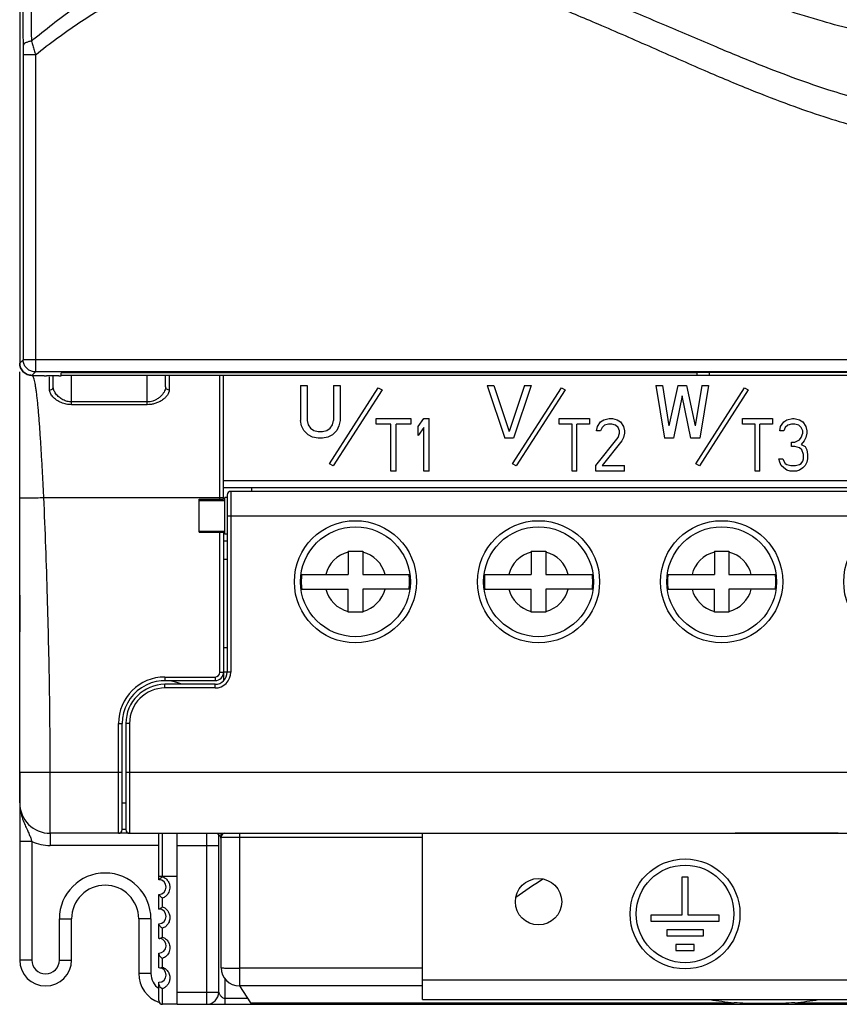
# Model space of a CAD drawing. Header units: millimetres. Extents: x 0 to 546, y 0 to 772.
# Tile 17 of 24: x 89 to 156, y 441 to 522. Entities that reach past the tile are written whole.
import ezdxf

# ---------------------------------------------------------------- set-up
doc = ezdxf.new("R2010")
doc.units = ezdxf.units.MM

# ---------------------------------------------------------------- blocks, each defined once
blk = doc.blocks.new('VFD_E3_BASE_NEW_VIEW_24_B8')
at = {"color": 7, "linetype": 'Continuous'}
for p, q in [((787.551, -166.213), (787.551, -169.213)), ((787.551, -180.713), (787.551, -196.088)), ((790.051, -185.713), (790.051, -186.713)), ((802.851, -185.713), (802.851, -199.713)), ((803.851, -198.713), (803.851, -185.816)), ((788.551, -186.375), (787.551, -186.375)), ((788.551, -186.375), (788.551, -196.088)), ((798.951, -186.713), (790.051, -186.713)), ((800.451, -186.713), (803.851, -186.713)), ((790.801, -192.713), (791.801, -192.713)), ((790.801, -196.088), (790.801, -192.713)), ((791.801, -196.088), (791.801, -192.713)), ((798.301, -192.713), (797.301, -192.713)), ((797.301, -192.713), (797.301, -197.188)), ((798.301, -192.713), (798.301, -197.188)), ((788.551, -196.088), (787.551, -196.088)), ((790.801, -196.088), (791.801, -196.088)), ((798.301, -197.188), (797.301, -197.188)), ((804.351, -197.611), (804.351, -199.713)), ((800.451, -198.713), (803.851, -198.713)), ((800.451, -199.713), (806.712, -199.713)), ((804.351, -199.213), (806.218, -199.213))]:
    blk.add_line(p, q, dxfattribs=at)
for centre, radius, start, end in [((790.051, -183.213), 3.5, 244.62307, 270), ((794.551, -192.713), 3.75, 0, 180), ((794.551, -192.713), 2.75, 0, 180), ((789.676, -196.088), 2.125, 180, 360), ((789.676, -196.088), 1.125, 180, 360), ((799.826, -197.188), 2.525, 180, 250.80323), ((799.826, -197.188), 1.525, 180, 234.91194), ((802.851, -198.713), 1, 270, 360)]:
    blk.add_arc(centre, radius, start, end, dxfattribs=at)
for points, start_tangent, end_tangent in [([(787.551, -183.213), (787.625, -183.942), (787.795, -184.547), (787.992, -185.04), (788.178, -185.45), (788.333, -185.801), (788.457, -186.107), (788.551, -186.375)], (-0.000732, -1), (0.311224, -0.950337)), ([(803.851, -198.713), (803.857, -198.735), (803.875, -198.787), (803.903, -198.854), (803.944, -198.93), (804.002, -199.012), (804.084, -199.096), (804.199, -199.173), (804.351, -199.213)], (0, -1), (0.99225, -0.124259))]:
    blk.add_spline(points, degree=3, dxfattribs=dict(at, start_tangent=start_tangent, end_tangent=end_tangent))
blk = doc.blocks.new('VFD_E_CTRL_BOX_COVER_NEW14')
at = {"color": 7, "linetype": 'Continuous'}
for p, q in [((787.603, -90.953), (787.788, -90.83)), ((787.788, -90.83), (787.788, -116.432)), ((788.787, -90.813), (788.787, -116.432)), ((858.315, -90.813), (788.787, -90.813)), ((820.551, -90.813), (820.551, -90.713)), ((826.551, -90.713), (826.551, -90.813)), ((858.315, -90.813), (858.315, -118.173)), ((859.5, -90.953), (859.315, -90.83)), ((859.315, -90.83), (859.315, -118.173)), ((787.551, -92.953), (787.551, -147.213)), ((859.551, -147.213), (859.551, -92.953)), ((818.508, -94.648), (818.079, -93.955)), ((828.936, -93.566), (828.265, -94.725)), ((819.552, -96.336), (819.132, -95.657)), ((827.77, -95.579), (827.192, -96.576)), ((820.607, -98.043), (820.192, -97.371)), ((826.635, -97.539), (826.135, -98.402)), ((821.664, -99.942), (822.934, -101.995)), ((824.18, -101.977), (825.509, -99.681)), ((821.879, -100.099), (823.019, -101.942)), ((824.093, -101.927), (825.216, -99.988)), ((823.019, -101.942), (822.934, -101.995)), ((824.093, -101.927), (824.18, -101.977)), ((788.787, -116.432), (787.788, -116.432)), ((859.315, -118.173), (858.315, -118.173)), ((858.354, -120.471), (858.324, -126.088)), ((787.835, -121.976), (787.835, -146.93)), ((788.834, -121.976), (787.835, -121.976)), ((788.834, -121.976), (788.834, -147.93)), ((859.268, -128.378), (858.268, -128.378)), ((858.268, -128.378), (858.268, -147.93)), ((859.268, -128.378), (859.268, -146.93)), ((787.835, -146.93), (787.551, -147.213)), ((859.268, -146.93), (787.835, -146.93)), ((859.551, -147.213), (859.268, -146.93)), ((788.834, -147.93), (788.551, -148.213)), ((788.551, -148.213), (789.351, -148.213)), ((858.268, -147.93), (788.834, -147.93)), ((789.551, -148.218), (789.551, -148.239)), ((790.751, -148.244), (789.751, -148.244)), ((790.951, -148.239), (790.951, -148.03)), ((854.151, -147.977), (792.951, -147.977)), ((856.151, -148.239), (856.151, -148.03)), ((857.351, -148.244), (856.351, -148.244)), ((857.551, -148.218), (857.551, -148.239)), ((857.751, -148.213), (858.552, -148.213)), ((858.552, -148.213), (858.268, -147.93))]:
    blk.add_line(p, q, dxfattribs=at)
for radius in [0.726, 0.626]:
    blk.add_arc((823.551, -101.613), radius, 211.73266, 329.9168, dxfattribs=at)
for points, start_tangent, end_tangent in [([(787.603, -90.953), (787.589, -91.027), (787.577, -91.233), (787.566, -91.552), (787.558, -91.963), (787.553, -92.447), (787.552, -92.697)], (-0.832083, -0.554651), (-0.003706, -0.999993)), ([(787.788, -90.83), (787.811, -90.827), (787.871, -90.823), (787.965, -90.821), (788.089, -90.818), (788.24, -90.816), (788.411, -90.814), (788.595, -90.813), (788.787, -90.813)], (0.832083, 0.554651), (1, 0)), ([(858.315, -90.813), (858.507, -90.813), (858.692, -90.814), (858.863, -90.816), (859.013, -90.818), (859.137, -90.821), (859.231, -90.823), (859.291, -90.827), (859.315, -90.83)], (1, 0), (0.832083, -0.554651)), ([(859.551, -92.697), (859.549, -92.447), (859.544, -91.963), (859.536, -91.552), (859.526, -91.233), (859.513, -91.027), (859.5, -90.953)], (-0.003706, 0.999993), (-0.832083, 0.554651)), ([(818.08, -93.955), (818.395, -93.618), (818.761, -93.268), (819.191, -92.912), (819.701, -92.562), (820.312, -92.24), (821.045, -91.983), (821.912, -91.844), (822.904, -91.875), (824, -92.101), (825.153, -92.488), (826.26, -92.92), (827.238, -93.27), (828.128, -93.494), (828.936, -93.566)], (0.665657, 0.746257), (0.999914, 0.013104)), ([(787.552, -92.697), (787.551, -92.855)], (-0.003706, -0.999993), (-0.001649, -0.999999)), ([(818.293, -94.3), (818.586, -93.978), (818.923, -93.644), (819.314, -93.303), (819.773, -92.967), (820.317, -92.652), (820.966, -92.386), (821.74, -92.214), (822.646, -92.188), (823.681, -92.348), (824.815, -92.687), (825.938, -93.103), (826.965, -93.469), (827.911, -93.72), (828.787, -93.824)], (0.656316, 0.754486), (0.999644, -0.026681)), ([(828.519, -94.287), (827.616, -94.118), (826.365, -93.674), (825.091, -93.129), (823.792, -92.641), (822.463, -92.369), (821.786, -92.363), (821.099, -92.47), (820.403, -92.709), (819.697, -93.102), (818.32, -94.344)], (-0.99596, 0.089793), (-0.657553, -0.753408)), ([(818.392, -94.461), (819.7, -93.299), (820.406, -92.907), (821.103, -92.667), (821.789, -92.56), (822.466, -92.567), (823.795, -92.84), (825.094, -93.328), (826.368, -93.873), (827.619, -94.317), (828.409, -94.476)], (0.66604, 0.745916), (0.993188, -0.116523)), ([(859.551, -92.855), (859.551, -92.697)], (-0.001649, 0.999999), (-0.003706, 0.999993)), ([(787.551, -92.855), (787.551, -92.953)], (-0.001649, -0.999999), (0, -1)), ([(828.28, -94.634), (827.885, -94.56), (827.503, -94.46), (827.13, -94.341), (826.735, -94.196), (826.3, -94.021), (825.818, -93.815), (825.283, -93.584), (824.7, -93.341), (824.092, -93.113), (823.516, -92.935), (823.003, -92.817), (822.543, -92.751), (822.119, -92.727), (821.707, -92.744), (821.274, -92.805), (820.796, -92.931), (820.275, -93.143), (819.736, -93.448), (819.232, -93.819), (818.808, -94.198), (818.455, -94.562)], (-0.989442, 0.144931), (-0.674233, -0.738519)), ([(828.264, -94.726), (827.833, -94.643), (827.447, -94.541), (827.07, -94.419), (826.669, -94.271), (826.23, -94.093), (825.742, -93.885), (825.205, -93.652), (824.621, -93.41), (824.019, -93.187), (823.454, -93.015), (822.953, -92.902), (822.505, -92.84), (822.091, -92.82), (821.688, -92.838), (821.263, -92.902), (820.793, -93.03), (820.283, -93.243), (819.756, -93.549), (819.265, -93.916), (818.852, -94.289), (818.508, -94.648)], (-0.989444, 0.144915), (-0.671383, -0.74111)), ([(859.551, -92.953), (859.551, -92.855)], (0, 1), (-0.001649, 0.999999)), ([(819.132, -95.657), (819.42, -95.375), (819.757, -95.086), (820.154, -94.799), (820.627, -94.526), (821.193, -94.294), (821.865, -94.141), (822.641, -94.109), (823.503, -94.228), (824.442, -94.499), (825.39, -94.86), (826.267, -95.203), (827.056, -95.454), (827.771, -95.578)], (0.694699, 0.7193), (0.996658, -0.081683)), ([(819.347, -96.006), (819.611, -95.739), (819.915, -95.467), (820.269, -95.197), (820.685, -94.938), (821.178, -94.711), (821.763, -94.545), (822.449, -94.478), (823.237, -94.544), (824.124, -94.762), (825.068, -95.095), (825.98, -95.441), (826.821, -95.713), (827.603, -95.867)], (0.684501, 0.729012), (0.99353, -0.113567)), ([(827.437, -96.153), (826.961, -96.047), (825.912, -95.675), (824.846, -95.217), (823.758, -94.808), (822.644, -94.579), (822.077, -94.574), (821.502, -94.663), (820.919, -94.864), (820.327, -95.192), (819.36, -96.025)], (-0.986313, 0.164884), (-0.684796, -0.728735)), ([(819.435, -96.147), (820.322, -95.396), (820.914, -95.067), (821.497, -94.867), (822.072, -94.777), (822.64, -94.782), (823.753, -95.011), (824.841, -95.419), (825.908, -95.876), (826.957, -96.248), (827.332, -96.336)], (0.696145, 0.717901), (0.982104, -0.188339)), ([(827.193, -96.576), (826.577, -96.404), (825.937, -96.163), (825.342, -95.91), (824.818, -95.685), (824.355, -95.496), (823.928, -95.34), (823.496, -95.207), (823.015, -95.1), (822.458, -95.039), (821.836, -95.07), (821.212, -95.223), (820.665, -95.47), (820.221, -95.755), (819.857, -96.047), (819.552, -96.336)], (-0.976682, 0.214691), (-0.703402, -0.710793)), ([(827.215, -96.486), (826.639, -96.326), (826.006, -96.09), (825.409, -95.837), (824.881, -95.61), (824.413, -95.418), (823.98, -95.259), (823.545, -95.124), (823.06, -95.013), (822.496, -94.948), (821.86, -94.973), (821.215, -95.124), (820.647, -95.373), (820.188, -95.661), (819.813, -95.959), (819.649, -96.107)], (-0.976691, 0.214648), (-0.72946, -0.684023)), ([(828.315, -94.639), (828.28, -94.634)], (-0.990537, 0.137248), (-0.989442, 0.144931)), ([(819.649, -96.107), (819.5, -96.252)], (-0.72946, -0.684023), (-0.706628, -0.707585)), ([(820.192, -97.371), (820.479, -97.129), (820.821, -96.889), (821.23, -96.665), (821.722, -96.481), (822.305, -96.373), (822.973, -96.377), (823.708, -96.513), (824.496, -96.771), (825.288, -97.089), (825.999, -97.362), (826.635, -97.539)], (0.739817, 0.672809), (0.980885, -0.19459)), ([(827.241, -96.492), (827.215, -96.486)], (-0.977918, 0.208987), (-0.976691, 0.214648)), ([(820.406, -97.717), (820.662, -97.494), (820.962, -97.273), (821.315, -97.067), (821.734, -96.894), (822.23, -96.78), (822.81, -96.757), (823.472, -96.852), (824.214, -97.069), (825.007, -97.373), (825.754, -97.658), (826.448, -97.861)], (0.729625, 0.683847), (0.976368, -0.216114)), ([(826.37, -97.996), (826.3, -97.977), (825.455, -97.677), (824.595, -97.308), (823.718, -96.978), (822.82, -96.794), (822.363, -96.789), (821.899, -96.861), (821.429, -97.023), (820.951, -97.287), (820.409, -97.722)], (-0.968589, 0.248668), (-0.729104, -0.684403)), ([(820.488, -97.85), (820.948, -97.491), (821.425, -97.226), (821.895, -97.064), (822.359, -96.992), (822.816, -96.996), (823.714, -97.18), (824.592, -97.509), (825.452, -97.878), (826.269, -98.17)], (0.744504, 0.667618), (0.962957, -0.269655)), ([(826.038, -98.273), (825.887, -98.221), (825.572, -98.101), (825.222, -97.955), (824.847, -97.793), (824.469, -97.632), (824.099, -97.486), (823.732, -97.36), (823.34, -97.253), (822.89, -97.178), (822.368, -97.166), (821.812, -97.26), (821.303, -97.457), (820.889, -97.703), (820.556, -97.961)], (-0.949245, 0.314537), (-0.758731, -0.651404)), ([(826.135, -98.402), (825.834, -98.302), (825.514, -98.178), (825.161, -98.031), (824.786, -97.868), (824.411, -97.71), (824.046, -97.566), (823.683, -97.442), (823.297, -97.339), (822.855, -97.267), (822.348, -97.26), (821.813, -97.357), (821.326, -97.551), (820.929, -97.791), (820.607, -98.043)], (-0.95663, 0.291306), (-0.755473, -0.65518)), ([(826.183, -98.319), (826.038, -98.273)], (-0.957656, 0.287914), (-0.949245, 0.314537)), ([(821.664, -99.942), (822.125, -99.533), (822.607, -99.287), (823.075, -99.197), (823.495, -99.222), (823.856, -99.306), (824.169, -99.412), (824.445, -99.517), (824.696, -99.608), (824.927, -99.678), (825.142, -99.718), (825.339, -99.721), (825.509, -99.681)], (0.675816, 0.737071), (0.91753, 0.397666)), ([(821.664, -99.942), (821.748, -99.99), (821.823, -100.041), (821.879, -100.099)], (0.873275, -0.487227), (0.525957, -0.850511)), ([(824.991, -100.376), (824.894, -100.352), (824.485, -100.207), (824.069, -100.03), (823.644, -99.871), (823.21, -99.782), (822.989, -99.78), (822.765, -99.815), (822.538, -99.894), (822.307, -100.022), (821.993, -100.283)], (-0.976576, 0.215175), (-0.707745, -0.706468)), ([(822.089, -100.03), (822.146, -99.974), (822.274, -99.863), (822.422, -99.754), (822.594, -99.654), (822.797, -99.571), (823.035, -99.52), (823.315, -99.514), (823.616, -99.561), (823.901, -99.642), (824.157, -99.731), (824.391, -99.816), (824.609, -99.891), (824.816, -99.949), (825.015, -99.989)], (0.708976, 0.705233), (0.988578, -0.150711)), ([(825.216, -99.988), (825.306, -99.883), (825.411, -99.783), (825.509, -99.681)], (0.501257, 0.865298), (0.669726, 0.742608)), ([(821.937, -100.193), (822.035, -100.085), (822.089, -100.03)], (0.656279, 0.754519), (0.708976, 0.705233)), ([(825.015, -99.989), (825.205, -100.008)], (0.988578, -0.150711), (0.999189, -0.040259)), ([(858.315, -118.173), (856.018, -117.653), (853.461, -116.968), (850.572, -116.085), (847.24, -114.961), (843.343, -113.565), (839.045, -112.007), (835, -110.596), (831.529, -109.478), (828.521, -108.61), (825.811, -107.932), (823.292, -107.403), (820.936, -107.009), (818.74, -106.739), (816.678, -106.58), (814.711, -106.52), (812.809, -106.551), (810.954, -106.67), (809.141, -106.873), (807.383, -107.156), (805.678, -107.515), (804.012, -107.952), (802.368, -108.471), (800.72, -109.082), (799.058, -109.791), (797.382, -110.604), (795.691, -111.525), (793.986, -112.562), (792.266, -113.721), (790.533, -115.008), (788.787, -116.432)], (-0.979738, 0.200283), (-0.760695, -0.64911)), ([(858.354, -120.471), (855.958, -119.932), (853.312, -119.224), (850.341, -118.313), (846.945, -117.152), (842.997, -115.703), (838.619, -114.056), (834.496, -112.548), (830.994, -111.355), (827.986, -110.432), (825.293, -109.708), (822.799, -109.142), (820.479, -108.718), (818.324, -108.424), (816.305, -108.244), (814.38, -108.167), (812.516, -108.185), (810.696, -108.291), (808.921, -108.483), (807.202, -108.754), (805.532, -109.104), (803.897, -109.533), (802.271, -110.049), (800.629, -110.66), (798.967, -111.372), (797.283, -112.189), (795.574, -113.118), (793.839, -114.165), (792.078, -115.338), (790.29, -116.645), (788.474, -118.094)], (-0.980086, 0.198574), (-0.768662, -0.639655)), ([(788.511, -120.849), (790.226, -119.461), (791.906, -118.227), (793.557, -117.131), (795.185, -116.16), (796.791, -115.305), (798.375, -114.56), (799.951, -113.913), (801.538, -113.353), (803.135, -112.878), (804.741, -112.487), (806.369, -112.176), (808.033, -111.944), (809.728, -111.793), (811.459, -111.726), (813.259, -111.744), (815.143, -111.853), (817.12, -112.063), (819.228, -112.387), (821.495, -112.841), (823.911, -113.434), (826.487, -114.179), (829.294, -115.106), (832.476, -116.277), (836.224, -117.775), (840.495, -119.572), (844.627, -121.327), (848.182, -122.784), (851.181, -123.925), (853.805, -124.825), (856.177, -125.539), (858.324, -126.088)], (0.762736, 0.646709), (0.97414, -0.225943)), ([(788.834, -121.976), (790.646, -120.587), (792.404, -119.36), (794.116, -118.28), (795.791, -117.331), (797.432, -116.503), (799.042, -115.788), (800.635, -115.175), (802.235, -114.651), (803.843, -114.216), (805.455, -113.87), (807.093, -113.608), (808.769, -113.43), (810.477, -113.339), (812.232, -113.336), (814.073, -113.428), (816.007, -113.623), (818.057, -113.934), (820.278, -114.382), (822.667, -114.981), (825.225, -115.741), (828.008, -116.689), (831.165, -117.89), (834.918, -119.44), (839.352, -121.367), (843.676, -123.258), (847.429, -124.83), (850.615, -126.06), (853.418, -127.027), (855.963, -127.793), (858.268, -128.378)], (0.780003, 0.625776), (0.974728, -0.223397)), ([(787.788, -116.432), (787.789, -117.173), (787.793, -117.863), (787.798, -118.476)], (-0.000026, -1), (0.011719, -0.999931)), ([(788.787, -116.432), (788.673, -117.039), (788.568, -117.598), (788.474, -118.094)], (-0.183739, -0.982975), (-0.1848, -0.982776)), ([(788.474, -118.094), (788.206, -118.154), (787.991, -118.243), (787.851, -118.354), (787.798, -118.476)], (-0.989046, -0.147608), (-0.058599, -0.998282)), ([(787.798, -118.476), (787.809, -119.395), (787.82, -120.314), (787.831, -121.232)], (0.011673, -0.999932), (0.011676, -0.999932)), ([(788.474, -118.094), (788.486, -119.013), (788.499, -119.931), (788.511, -120.849)], (0.013423, -0.99991), (0.013388, -0.99991)), ([(858.315, -118.173), (858.336, -119.33), (858.354, -120.471)], (0.01985, -0.999803), (0.013623, -0.999907)), ([(859.315, -118.173), (859.313, -119.444), (859.307, -120.693)], (-0.000001, -1), (-0.005977, -0.999982)), ([(788.511, -120.849), (788.241, -120.909), (788.025, -120.998), (787.884, -121.109), (787.831, -121.232)], (-0.989368, -0.145433), (-0.058581, -0.998283)), ([(788.511, -120.849), (788.564, -121.031), (788.618, -121.216), (788.672, -121.404), (788.726, -121.593), (788.78, -121.784), (788.834, -121.976)], (0.282195, -0.959357), (0.271139, -0.96254)), ([(859.307, -120.693), (859.229, -120.611), (859.022, -120.541), (858.716, -120.492), (858.354, -120.471)], (-0.113805, 0.993503), (-0.999873, 0.015933)), ([(859.307, -120.693), (859.296, -122.565), (859.285, -124.438), (859.274, -126.31)], (-0.005982, -0.999982), (-0.005982, -0.999982)), ([(787.831, -121.232), (787.832, -121.354), (787.833, -121.477), (787.834, -121.601), (787.834, -121.726), (787.835, -121.851), (787.835, -121.976)], (0.011676, -0.999932), (0, -1)), ([(858.324, -126.088), (858.295, -127.222), (858.268, -128.378)], (-0.027142, -0.999632), (-0.022123, -0.999755)), ([(859.274, -126.31), (859.195, -126.229), (858.99, -126.159), (858.686, -126.11), (858.324, -126.088)], (-0.113807, 0.993503), (-0.999857, 0.016906)), ([(859.274, -126.31), (859.269, -127.335), (859.268, -128.378)], (-0.005982, -0.999982), (-0.000001, -1)), ([(788.551, -148.213), (788.356, -148.194), (788.168, -148.137), (787.995, -148.045), (787.844, -147.92), (787.72, -147.769), (787.627, -147.596), (787.57, -147.408), (787.551, -147.213)], (-1, 0), (0, 1)), ([(788.834, -147.93), (788.528, -147.881), (788.249, -147.74), (788.027, -147.519), (787.884, -147.24), (787.835, -146.93)], (-1, 0.000685), (-0.000685, 1)), ([(858.268, -147.93), (858.574, -147.881), (858.853, -147.74), (859.075, -147.519), (859.218, -147.24), (859.268, -146.93)], (1, 0.000685), (0.000685, 1)), ([(859.551, -147.213), (859.532, -147.408), (859.475, -147.596), (859.383, -147.769), (859.258, -147.92), (859.107, -148.045), (858.934, -148.137), (858.747, -148.194), (858.552, -148.213)], (0, -1), (-1, 0)), ([(789.351, -148.213), (789.427, -148.213), (789.492, -148.215), (789.536, -148.216), (789.551, -148.218)], (1, 0), (0, -1)), ([(789.551, -148.239), (789.566, -148.241), (789.61, -148.243), (789.641, -148.245)], (0, -1), (0.999998, -0.002039)), ([(789.641, -148.245), (789.675, -148.244), (789.751, -148.244)], (0.999998, -0.002039), (1, 0)), ([(790.751, -148.244), (790.827, -148.244), (790.892, -148.243), (790.936, -148.241), (790.951, -148.239)], (1, 0), (0, 1)), ([(792.951, -147.977), (792.561, -147.978), (792.186, -147.981), (791.84, -147.986), (791.537, -147.993), (791.288, -148.001), (791.103, -148.01), (790.99, -148.02), (790.951, -148.03)], (-1, 0), (0, -1)), ([(856.151, -148.03), (856.113, -148.02), (855.999, -148.01), (855.814, -148.001), (855.566, -147.993), (855.262, -147.986), (854.917, -147.981), (854.541, -147.978), (854.151, -147.977)], (0, 1), (-1, 0)), ([(856.151, -148.239), (856.166, -148.241), (856.21, -148.243), (856.275, -148.244), (856.351, -148.244)], (0, -1), (1, 0)), ([(857.351, -148.244), (857.427, -148.244), (857.492, -148.243), (857.536, -148.241), (857.551, -148.239)], (1, 0), (0, 1)), ([(857.551, -148.218), (857.566, -148.216), (857.61, -148.215), (857.675, -148.213), (857.751, -148.213)], (0, 1), (1, 0))]:
    blk.add_spline(points, degree=3, dxfattribs=dict(at, start_tangent=start_tangent, end_tangent=end_tangent))
blk = doc.blocks.new('VFD_E_CTRL_BOX_BODY_NEW_13')
at = {"color": 7, "linetype": 'Continuous'}
for p, q in [((787.551, -51.213), (787.551, -147.213)), ((788.551, -148.213), (788.851, -148.213)), ((856.139, -148.213), (790.951, -148.213)), ((843.051, -148.013), (791.058, -148.013)), ((843.051, -148.213), (843.051, -147.977)), ((844.051, -148.213), (844.051, -147.977))]:
    blk.add_line(p, q, dxfattribs=at)
blk.add_arc((788.551, -147.213), 1, 180, 270, dxfattribs=at)
blk = doc.blocks.new('VFD_E3_TBLK_BASE_6P_NEW_24')
at = {"color": 7, "linetype": 'Continuous'}
for p, q in [((806.551, -157.413), (806.551, -157.713)), ((898.551, -157.413), (898.551, -157.713))]:
    blk.add_line(p, q, dxfattribs=at)
blk = doc.blocks.new('TBLK_SCREW_M5_NEW_VIEW_220')
at = {"color": 7, "linetype": 'Continuous'}
for p, q in [((844.451, -162.613), (845.651, -162.613)), ((844.451, -162.613), (844.451, -164.513)), ((845.651, -162.613), (845.651, -164.513)), ((840.655, -164.513), (844.451, -164.513)), ((845.651, -164.513), (849.447, -164.513)), ((840.655, -165.713), (844.451, -165.713)), ((844.451, -167.613), (844.451, -165.713)), ((849.447, -165.713), (845.651, -165.713)), ((845.651, -165.713), (845.651, -167.613)), ((845.651, -167.613), (844.451, -167.613))]:
    blk.add_line(p, q, dxfattribs=at)
for radius, start, end in [(2.5, 103.88654, 166.11346), (2.5, 13.88654, 76.11346), (4.436, 172.22739, 187.77261), (4.436, 352.22739, 7.77261), (2.5, 193.88654, 256.11346), (2.5, 283.88654, 346.11346)]:
    blk.add_arc((845.051, -165.113), radius, start, end, dxfattribs=at)
blk = doc.blocks.new('VFD_E3_TB_DOOR_B_NEW_VIE12')
at = {"color": 7, "linetype": 'Continuous'}
for p, q in [((804.551, -158.013), (804.551, -159.709)), ((804.851, -157.713), (804.851, -172.513)), ((900.251, -157.713), (804.851, -157.713)), ((900.251, -172.513), (900.251, -157.713)), ((900.551, -172.513), (900.551, -158.013)), ((802.251, -158.463), (804.351, -158.463)), ((804.351, -161.213), (804.351, -158.213)), ((804.551, -158.213), (804.351, -158.213)), ((900.551, -158.213), (900.751, -158.213)), ((900.751, -158.213), (900.751, -161.213)), ((900.751, -158.463), (902.851, -158.463)), ((804.551, -159.713), (900.551, -159.713)), ((804.551, -159.713), (804.551, -172.513)), ((802.251, -160.963), (804.351, -160.963)), ((804.551, -161.213), (804.351, -161.213)), ((900.551, -161.213), (900.751, -161.213)), ((900.751, -160.963), (902.851, -160.963)), ((804.551, -170.513), (804.251, -170.513)), ((900.551, -170.513), (900.851, -170.513)), ((804.851, -172.513), (804.251, -172.513)), ((900.251, -172.513), (900.851, -172.513)), ((803.551, -173.513), (799.451, -173.513)), ((799.451, -173.813), (799.451, -173.513)), ((803.551, -173.813), (799.451, -173.813)), ((803.551, -173.813), (803.551, -173.513)), ((905.651, -173.513), (901.551, -173.513)), ((901.551, -173.813), (901.551, -173.513)), ((905.651, -173.813), (901.551, -173.813)), ((905.651, -173.813), (905.651, -173.513)), ((796.551, -176.713), (796.251, -176.713)), ((796.251, -176.713), (796.251, -185.413)), ((796.551, -176.713), (796.551, -185.713)), ((908.551, -176.713), (908.851, -176.713)), ((908.551, -185.713), (908.551, -176.713)), ((908.851, -185.413), (908.851, -176.713)), ((796.251, -180.713), (908.851, -180.713)), ((796.551, -185.713), (846.164, -185.713)), ((846.651, -185.709), (858.451, -185.709)), ((846.651, -185.709), (846.651, -185.709)), ((858.451, -185.709), (858.451, -185.709)), ((858.937, -185.713), (908.551, -185.713))]:
    blk.add_line(p, q, dxfattribs=at)
for centre, radius in [((815.051, -165.113), 5), ((830.051, -165.113), 5), ((845.051, -165.113), 5), ((860.051, -165.113), 5), ((875.051, -165.113), 5), ((890.051, -165.113), 5), ((815.051, -165.113), 4.5), ((830.051, -165.113), 4.5), ((845.051, -165.113), 4.5), ((860.051, -165.113), 4.5), ((875.051, -165.113), 4.5), ((890.051, -165.113), 4.5)]:
    blk.add_circle(centre, radius, dxfattribs=at)
for centre, radius, start, end in [((804.851, -158.013), 0.3, 90, 180), ((900.251, -158.013), 0.3, 0, 90), ((803.551, -172.513), 1, 270, 360), ((803.551, -172.513), 1.3, 270, 360), ((901.551, -172.513), 1.3, 180, 270), ((901.551, -172.513), 1, 180, 270), ((799.451, -176.713), 3.2, 90, 180), ((799.451, -176.713), 2.9, 90, 180), ((905.651, -176.713), 3.2, 0, 90), ((905.651, -176.713), 2.9, 0, 90), ((796.551, -185.413), 0.3, 180, 270), ((908.551, -185.413), 0.3, 270, 360)]:
    blk.add_arc(centre, radius, start, end, dxfattribs=at)
for points, start_tangent, end_tangent in [([(846.163, -185.713), (846.169, -185.713), (846.411, -185.711), (846.651, -185.709)], (0.999999, 0.001115), (1, 0.000034)), ([(846.164, -185.713), (846.318, -185.712), (846.483, -185.71), (846.651, -185.709)], (1, 0.000047), (1, 0.000242)), ([(858.451, -185.709), (858.669, -185.711), (858.914, -185.713), (858.937, -185.713)], (1, -0.000074), (0.999999, -0.001619)), ([(858.451, -185.709), (858.619, -185.71), (858.784, -185.712), (858.937, -185.713)], (1, -0.000236), (1, -0.00033))]:
    blk.add_spline(points, degree=3, dxfattribs=dict(at, start_tangent=start_tangent, end_tangent=end_tangent))
blk = doc.blocks.new('FAN_80X32_NEW_VIEW_24_BL4')
at = {"color": 7, "linetype": 'Continuous'}
blk.add_line((876.951, -191.213), (873.151, -191.213), dxfattribs=at)
at = {"color": 7, "linetype": 'Continuous', "start_tangent": (0.814969, 0.579505), "end_tangent": (0.83936, 0.543576)}
blk.add_spline([(828.187, -190.944), (830.398, -189.441)], degree=3, dxfattribs=at)
blk = doc.blocks.new('VFD_E3_BRACKET_T1P6_NEW_V9')
at = {"color": 7, "linetype": 'Continuous'}
for p, q in [((820.551, -199.313), (820.551, -185.713)), ((884.551, -185.713), (884.551, -199.313)), ((842.301, -189.313), (841.801, -189.313)), ((841.801, -189.313), (841.801, -192.413)), ((842.301, -192.413), (842.301, -189.313)), ((863.301, -189.313), (862.801, -189.313)), ((862.801, -189.313), (862.801, -192.413)), ((863.301, -192.413), (863.301, -189.313)), ((841.801, -192.413), (839.251, -192.413)), ((839.251, -192.413), (839.251, -192.913)), ((844.851, -192.413), (842.301, -192.413)), ((844.851, -192.913), (844.851, -192.413)), ((862.801, -192.413), (860.251, -192.413)), ((860.251, -192.413), (860.251, -192.913)), ((865.851, -192.413), (863.301, -192.413)), ((865.851, -192.913), (865.851, -192.413)), ((839.251, -192.913), (844.851, -192.913)), ((860.251, -192.913), (865.851, -192.913)), ((843.551, -193.613), (840.551, -193.613)), ((840.551, -193.613), (840.551, -194.113)), ((840.551, -194.113), (843.551, -194.113)), ((843.551, -194.113), (843.551, -193.613)), ((864.551, -193.613), (861.551, -193.613)), ((861.551, -193.613), (861.551, -194.113)), ((861.551, -194.113), (864.551, -194.113)), ((864.551, -194.113), (864.551, -193.613)), ((842.801, -194.813), (841.301, -194.813)), ((841.301, -194.813), (841.301, -195.313)), ((842.801, -195.313), (842.801, -194.813)), ((863.801, -194.813), (862.301, -194.813)), ((862.301, -194.813), (862.301, -195.313)), ((863.801, -195.313), (863.801, -194.813)), ((841.301, -195.313), (842.801, -195.313)), ((862.301, -195.313), (863.801, -195.313)), ((820.551, -197.713), (884.551, -197.713)), ((820.551, -199.313), (884.551, -199.313))]:
    blk.add_line(p, q, dxfattribs=at)
for centre, radius in [((842.051, -192.313), 4.5), ((863.051, -192.313), 4.5), ((842.051, -192.313), 4), ((863.051, -192.313), 4), ((830.051, -191.313), 1.9), ((875.051, -191.313), 1.9)]:
    blk.add_circle(centre, radius, dxfattribs=at)
blk = doc.blocks.new('VFD_E3_FAN_GUARD_NEW_VIEW7')
at = {"color": 7, "linetype": 'Continuous'}
for p, q in [((798.951, -189.513), (798.951, -185.713)), ((799.251, -189.267), (799.251, -185.713)), ((800.451, -199.713), (800.451, -185.713)), ((804.051, -196.713), (804.051, -185.713)), ((805.551, -185.713), (805.551, -198.213)), ((805.551, -186.023), (820.551, -186.023)), ((884.551, -186.023), (899.551, -186.023)), ((899.551, -185.713), (899.551, -198.213)), ((901.051, -185.713), (901.051, -196.713)), ((904.651, -199.713), (904.651, -185.713)), ((905.851, -185.713), (905.851, -189.266)), ((906.151, -185.713), (906.151, -189.513)), ((798.951, -189.213), (800.451, -189.213)), ((906.151, -189.213), (904.651, -189.213)), ((798.951, -191.913), (798.951, -190.713)), ((799.251, -191.737), (799.251, -191.013)), ((905.851, -191.013), (905.851, -191.737)), ((906.151, -191.913), (906.151, -190.713)), ((798.951, -194.313), (798.951, -193.113)), ((799.251, -194.207), (799.251, -193.484)), ((905.851, -193.484), (905.851, -194.207)), ((906.151, -194.313), (906.151, -193.113)), ((798.951, -196.713), (798.951, -195.513)), ((906.151, -196.713), (906.151, -195.513)), ((799.251, -196.678), (799.251, -195.954)), ((905.851, -195.954), (905.851, -196.678)), ((820.551, -196.765), (805.551, -196.765)), ((899.551, -196.765), (884.551, -196.765)), ((798.951, -199.413), (798.951, -197.913)), ((805.551, -198.213), (806.462, -199.579)), ((820.551, -198.213), (805.551, -198.213)), ((899.551, -198.213), (884.551, -198.213)), ((891.551, -198.213), (890.64, -199.579)), ((906.151, -197.913), (906.151, -199.413)), ((799.251, -199.713), (799.251, -198.425)), ((905.851, -198.425), (905.851, -199.713)), ((800.451, -199.713), (799.251, -199.713)), ((806.462, -199.579), (846.069, -199.579)), ((806.712, -199.713), (890.391, -199.713)), ((851.034, -199.579), (890.64, -199.579)), ((905.851, -199.713), (904.651, -199.713))]:
    blk.add_line(p, q, dxfattribs=at)
for centre, radius, start, end in [((803.551, -186.213), 0.5, 0, 67.58795), ((804.351, -186.013), 0.3, 90.00001, 180), ((900.751, -186.013), 0.3, 0, 90), ((901.551, -186.213), 0.5, 101.40619, 180), ((798.951, -190.113), 0.6, 270, 90), ((906.151, -190.113), 0.6, 90, 270), ((798.951, -192.513), 0.6, 270, 90), ((906.151, -192.513), 0.6, 90, 270), ((798.951, -194.913), 0.6, 86.46591, 90), ((798.951, -194.913), 0.6, 270, 82.13727), ((906.151, -194.913), 0.6, 90, 270), ((798.951, -197.313), 0.6, 270, 90), ((805.551, -196.713), 1.5, 180, 270), ((899.551, -196.713), 1.5, 270, 360), ((906.151, -197.313), 0.6, 105.46615, 270), ((906.151, -197.313), 0.6, 90, 98.39949), ((799.251, -199.413), 0.3, 180, 270), ((806.712, -199.413), 0.3, 213.69007, 270), ((890.391, -199.413), 0.3, 270, 326.30993), ((905.851, -199.413), 0.3, 270, 360)]:
    blk.add_arc(centre, radius, start, end, dxfattribs=at)
for points, start_tangent, end_tangent in [([(804.051, -186.013), (804.061, -186.014), (804.094, -186.016), (804.158, -186.017), (804.257, -186.018), (804.392, -186.02), (804.559, -186.021), (804.751, -186.022), (804.958, -186.023), (805.168, -186.023), (805.368, -186.023), (805.551, -186.023)], (-0.000439, -1), (1, 0)), ([(899.551, -186.023), (899.731, -186.023), (899.927, -186.023), (900.13, -186.023), (900.334, -186.022), (900.526, -186.021), (900.696, -186.02), (900.835, -186.018), (900.939, -186.017), (901.006, -186.016), (901.041, -186.014), (901.051, -186.013)], (1, 0), (-0.000487, 1)), ([(798.951, -189.513), (798.98, -189.486), (799.05, -189.424), (799.095, -189.386)], (0.737492, 0.675356), (0.771894, 0.635751)), ([(799.095, -189.386), (799.145, -189.346), (799.251, -189.266)], (0.771894, 0.635751), (0.813768, 0.58119)), ([(799.251, -189.267), (799.522, -189.424), (799.722, -189.662), (799.829, -189.934), (799.85, -190.195), (799.808, -190.423), (799.726, -190.611), (799.619, -190.761), (799.499, -190.875), (799.374, -190.957), (799.251, -191.013)], (0.939765, -0.34182), (-0.939703, -0.341992)), ([(905.851, -191.013), (905.74, -190.963), (905.626, -190.892), (905.516, -190.796), (905.414, -190.67), (905.328, -190.514), (905.269, -190.324), (905.252, -190.104), (905.293, -189.86), (905.409, -189.616), (905.601, -189.406), (905.851, -189.266)], (-0.939703, 0.341993), (0.939749, 0.341864)), ([(905.851, -189.266), (905.959, -189.346), (906.053, -189.424), (906.122, -189.486), (906.142, -189.505)], (0.813778, -0.581175), (0.736712, -0.676207)), ([(906.142, -189.505), (906.151, -189.513)], (0.736712, -0.676207), (0.737462, -0.675389)), ([(798.951, -190.717), (798.98, -190.765), (799.049, -190.843), (799.144, -190.93), (799.251, -191.013)], (0, -1), (0.819313, -0.573347)), ([(906.151, -190.717), (906.123, -190.765), (906.054, -190.843), (905.959, -190.93), (905.851, -191.013)], (0, -1), (-0.819306, -0.573357)), ([(798.961, -191.913), (799.025, -191.885), (799.128, -191.82), (799.251, -191.737)], (0.999881, -0.015397), (0.824731, 0.565525)), ([(799.251, -191.737), (799.486, -191.865), (799.678, -192.063), (799.805, -192.317), (799.851, -192.605), (799.807, -192.896), (799.678, -193.157), (799.484, -193.357), (799.251, -193.484)], (0.939742, -0.341884), (-0.939742, -0.341885)), ([(905.851, -193.484), (905.639, -193.372), (905.458, -193.201), (905.328, -192.985), (905.26, -192.74), (905.259, -192.485), (905.326, -192.239), (905.455, -192.022), (905.635, -191.851), (905.851, -191.737)], (-0.939778, 0.341787), (0.939788, 0.341759)), ([(906.142, -191.913), (906.077, -191.885), (905.975, -191.82), (905.851, -191.737)], (-0.999886, -0.015108), (-0.824558, 0.565778)), ([(798.951, -193.138), (798.979, -193.214)], (0, -1), (0.520543, -0.853835)), ([(798.979, -193.214), (799.048, -193.308), (799.143, -193.403), (799.251, -193.484)], (0.520543, -0.853835), (0.845381, -0.534163)), ([(906.093, -193.26), (906.055, -193.308), (905.96, -193.403), (905.851, -193.484)], (-0.582138, -0.81309), (-0.845285, -0.534315)), ([(906.123, -193.214), (906.093, -193.26)], (-0.52054, -0.853837), (-0.582138, -0.81309)), ([(906.151, -193.138), (906.123, -193.214)], (0, -1), (-0.52054, -0.853837)), ([(799.057, -194.301), (799.147, -194.264), (799.251, -194.207)], (0.946311, 0.323258), (0.857581, 0.514349)), ([(799.251, -194.207), (799.381, -194.267), (799.508, -194.353), (799.625, -194.466), (799.724, -194.607), (799.8, -194.772), (799.844, -194.961), (799.847, -195.17), (799.801, -195.386), (799.706, -195.585), (799.576, -195.748), (799.421, -195.871), (799.251, -195.954)], (0.939723, -0.341935), (-0.939774, -0.341795)), ([(905.851, -195.954), (905.665, -195.86), (905.498, -195.718), (905.364, -195.529), (905.278, -195.304), (905.251, -195.069), (905.279, -194.853), (905.348, -194.663), (905.449, -194.502), (905.572, -194.371), (905.709, -194.274), (905.851, -194.207)], (-0.939768, 0.341813), (0.939729, 0.341921)), ([(906.045, -194.301), (905.955, -194.264), (905.851, -194.207)], (-0.946319, 0.323234), (-0.857455, 0.514559)), ([(798.988, -194.314), (799.057, -194.301)], (0.998092, -0.061744), (0.946311, 0.323258)), ([(906.114, -194.314), (906.045, -194.301)], (-0.998093, -0.061735), (-0.946319, 0.323234)), ([(798.951, -195.581), (798.958, -195.63)], (0, -1), (0.270978, -0.962585)), ([(798.958, -195.63), (798.978, -195.681), (799.046, -195.787), (799.141, -195.883), (799.251, -195.954)], (0.270978, -0.962585), (0.896072, -0.443908)), ([(906.124, -195.681), (906.057, -195.787), (905.961, -195.883), (905.851, -195.954)], (-0.431084, -0.902312), (-0.896072, -0.44391)), ([(906.144, -195.63), (906.124, -195.681)], (-0.27103, -0.962571), (-0.431084, -0.902312)), ([(906.151, -195.581), (906.144, -195.63)], (0, -1), (-0.27103, -0.962571)), ([(799.068, -196.722), (799.101, -196.72), (799.172, -196.706), (799.251, -196.678)], (0.999962, -0.008705), (0.916219, 0.400679)), ([(799.251, -196.678), (799.394, -196.744), (799.524, -196.837), (799.638, -196.952), (799.73, -197.087), (799.799, -197.241), (799.841, -197.409), (799.851, -197.58), (799.832, -197.74), (799.792, -197.88), (799.738, -198.001), (799.674, -198.104), (799.602, -198.191), (799.523, -198.267), (799.438, -198.33), (799.347, -198.383), (799.251, -198.425)], (0.939721, -0.341943), (-0.939646, -0.342148)), ([(905.851, -198.425), (905.75, -198.381), (905.656, -198.325), (905.568, -198.257), (905.487, -198.176), (905.414, -198.083), (905.351, -197.975), (905.299, -197.85), (905.264, -197.706), (905.251, -197.545), (905.266, -197.384), (905.306, -197.233), (905.365, -197.1), (905.44, -196.983), (905.529, -196.882), (905.629, -196.796), (905.738, -196.728), (905.851, -196.678)], (-0.939671, 0.342081), (0.939705, 0.341986)), ([(906.034, -196.722), (906.002, -196.72), (905.93, -196.706), (905.851, -196.678)], (-0.999961, -0.008801), (-0.916342, 0.400397)), ([(799.039, -196.719), (799.068, -196.722)], (0.989291, -0.145956), (0.999962, -0.008705)), ([(804.051, -196.713), (804.123, -196.729), (804.335, -196.744), (804.667, -196.755), (805.086, -196.763), (805.551, -196.765)], (0, -1), (1, 0)), ([(901.051, -196.713), (900.979, -196.729), (900.767, -196.744), (900.435, -196.755), (900.016, -196.763), (899.551, -196.765)], (0, -1), (-1, 0)), ([(906.064, -196.719), (906.034, -196.722)], (-0.989283, -0.146014), (-0.999961, -0.008801)), ([(798.951, -198.068), (798.993, -198.219), (799.101, -198.349), (799.251, -198.425)], (0, -1), (0.971553, -0.236823)), ([(906.151, -198.068), (906.11, -198.219), (906.002, -198.349), (905.851, -198.425)], (0, -1), (-0.971519, -0.236961)), ([(844.083, -199.32), (846.069, -199.579)], (0.986295, -0.164992), (0.99567, -0.092957)), ([(851.01, -199.582), (850.082, -199.635), (849.068, -199.655), (848.038, -199.655), (847.028, -199.635), (846.069, -199.579)], (-0.995881, -0.090674), (-0.99567, 0.092957)), ([(851.034, -199.579), (851.01, -199.582)], (-0.99567, -0.092957), (-0.995881, -0.090674)), ([(851.034, -199.579), (853.02, -199.32)], (0.99567, 0.092957), (0.986295, 0.164989))]:
    blk.add_spline(points, degree=3, dxfattribs=dict(at, start_tangent=start_tangent, end_tangent=end_tangent))
blk = doc.blocks.new('TBLK_SCREW_M5_NEW_VIEW_222')
at = {"color": 7, "linetype": 'Continuous'}
for p, q in [((814.451, -162.613), (815.651, -162.613)), ((814.451, -162.613), (814.451, -164.513)), ((815.651, -162.613), (815.651, -164.513)), ((810.655, -164.513), (814.451, -164.513)), ((815.651, -164.513), (819.447, -164.513)), ((810.655, -165.713), (814.451, -165.713)), ((814.451, -167.613), (814.451, -165.713)), ((819.447, -165.713), (815.651, -165.713)), ((815.651, -165.713), (815.651, -167.613)), ((815.651, -167.613), (814.451, -167.613))]:
    blk.add_line(p, q, dxfattribs=at)
for radius, start, end in [(2.5, 103.88654, 166.11346), (2.5, 13.88654, 76.11346), (4.436, 172.22739, 187.77261), (4.436, 352.22739, 7.77261), (2.5, 193.88654, 256.11346), (2.5, 283.88654, 346.11346)]:
    blk.add_arc((815.051, -165.113), radius, start, end, dxfattribs=at)
blk = doc.blocks.new('TBLK_SCREW_M5_NEW_VIEW_221')
at = {"color": 7, "linetype": 'Continuous'}
for p, q in [((829.451, -162.613), (830.651, -162.613)), ((829.451, -162.613), (829.451, -164.513)), ((830.651, -162.613), (830.651, -164.513)), ((825.655, -164.513), (829.451, -164.513)), ((830.651, -164.513), (834.447, -164.513)), ((825.655, -165.713), (829.451, -165.713)), ((829.451, -167.613), (829.451, -165.713)), ((834.447, -165.713), (830.651, -165.713)), ((830.651, -165.713), (830.651, -167.613)), ((830.651, -167.613), (829.451, -167.613))]:
    blk.add_line(p, q, dxfattribs=at)
for radius, start, end in [(2.5, 103.88654, 166.11346), (2.5, 13.88654, 76.11346), (4.436, 172.22739, 187.77261), (4.436, 352.22739, 7.77261), (2.5, 193.88654, 256.11346), (2.5, 283.88654, 346.11346)]:
    blk.add_arc((830.051, -165.113), radius, start, end, dxfattribs=at)

msp = doc.modelspace()

# ---------------------------------------------------------------- linework, layer by layer
at = {"color": 7, "linetype": 'Continuous'}
for p, q in [((88.74, 457.653), (88.74, 492.932)), ((91.49, 491.713), (91.49, 492.622)), ((92.99, 490.249), (92.99, 492.653)), ((99.19, 490.249), (99.19, 492.653)), ((100.69, 491.713), (100.69, 492.653)), ((100.99, 492.62), (100.99, 491.449)), ((105.14, 482.503), (105.14, 492.653)), ((105.44, 482.503), (105.44, 492.653)), ((91.19, 491.449), (91.19, 492.518)), ((111.74, 491.808), (111.74, 488.964)), ((111.74, 491.808), (112.28, 491.808)), ((112.28, 491.808), (112.28, 488.964)), ((114.44, 491.808), (114.98, 491.808)), ((114.44, 491.808), (114.44, 488.964)), ((114.98, 491.808), (114.98, 488.964)), ((127.04, 491.808), (127.58, 491.808)), ((127.04, 491.808), (128.48, 487.496)), ((127.58, 491.808), (128.84, 488.046)), ((130.1, 491.808), (128.84, 488.046)), ((130.64, 491.808), (129.2, 487.496)), ((130.1, 491.808), (130.64, 491.808)), ((140.84, 491.808), (141.38, 491.808)), ((140.84, 491.808), (141.56, 487.496)), ((141.38, 491.808), (141.92, 488.505)), ((142.64, 491.808), (141.92, 488.505)), ((142.64, 491.808), (143.36, 491.808)), ((143.36, 491.808), (144.08, 488.505)), ((144.62, 491.808), (144.08, 488.505)), ((145.16, 491.808), (144.44, 487.496)), ((144.62, 491.808), (145.16, 491.808)), ((114.116, 485.404), (118.116, 491.628)), ((118.419, 491.471), (114.419, 485.247)), ((118.116, 491.628), (118.419, 491.471)), ((129.116, 485.404), (133.116, 491.628)), ((133.419, 491.471), (129.419, 485.247)), ((133.116, 491.628), (133.419, 491.471)), ((143, 490.982), (142.28, 487.496)), ((143.72, 487.496), (143, 490.982)), ((144.116, 485.404), (148.116, 491.628)), ((148.419, 491.471), (144.419, 485.247)), ((148.116, 491.628), (148.419, 491.471)), ((99.19, 490.477), (92.99, 490.477)), ((99.19, 490.249), (92.99, 490.249)), ((111.83, 488.505), (111.74, 488.964)), ((112.28, 488.964), (112.37, 488.597)), ((112.37, 488.597), (112.55, 488.321)), ((114.17, 488.321), (114.35, 488.597)), ((114.35, 488.597), (114.44, 488.964)), ((114.98, 488.964), (114.89, 488.505)), ((117.94, 489.113), (120.79, 489.113)), ((117.94, 488.654), (117.94, 489.113)), ((119.14, 488.654), (117.94, 488.654)), ((119.14, 484.801), (119.14, 488.654)), ((120.79, 488.654), (119.59, 488.654)), ((119.59, 484.801), (119.59, 488.654)), ((120.79, 489.113), (120.79, 488.654)), ((121.39, 488.471), (121.84, 489.113)), ((121.84, 489.113), (122.29, 489.113)), ((122.29, 484.801), (122.29, 489.113)), ((132.94, 489.113), (135.41, 489.113)), ((132.94, 488.654), (132.94, 489.113)), ((133.98, 488.654), (132.94, 488.654)), ((133.98, 484.801), (133.98, 488.654)), ((135.41, 488.654), (134.37, 488.654)), ((134.37, 484.801), (134.37, 488.654)), ((135.41, 489.113), (135.41, 488.654)), ((136.06, 488.471), (136.32, 488.838)), ((136.32, 488.838), (136.58, 489.021)), ((136.645, 488.562), (136.45, 488.379)), ((136.58, 489.021), (137.035, 489.113)), ((136.97, 488.654), (136.645, 488.562)), ((137.23, 488.654), (136.97, 488.654)), ((137.035, 489.113), (137.295, 489.113)), ((137.555, 488.562), (137.23, 488.654)), ((137.295, 489.113), (137.685, 489.021)), ((137.75, 488.379), (137.555, 488.562)), ((137.685, 489.021), (137.945, 488.838)), ((137.945, 488.838), (138.205, 488.471)), ((147.94, 489.113), (150.41, 489.113)), ((147.94, 488.654), (147.94, 489.113)), ((148.98, 488.654), (147.94, 488.654)), ((148.98, 484.801), (148.98, 488.654)), ((150.41, 488.654), (149.37, 488.654)), ((149.37, 484.801), (149.37, 488.654)), ((150.41, 489.113), (150.41, 488.654)), ((151.06, 488.471), (151.32, 488.838)), ((151.32, 488.838), (151.58, 489.021)), ((151.645, 488.562), (151.45, 488.379)), ((151.58, 489.021), (152.035, 489.113)), ((151.97, 488.654), (151.645, 488.562)), ((152.23, 488.654), (151.97, 488.654)), ((152.035, 489.113), (152.165, 489.113)), ((152.165, 489.113), (152.62, 489.021)), ((152.555, 488.562), (152.23, 488.654)), ((152.75, 488.379), (152.555, 488.562)), ((152.62, 489.021), (152.88, 488.838)), ((152.88, 488.838), (153.14, 488.471)), ((112.01, 488.138), (111.83, 488.505)), ((112.37, 487.771), (112.01, 488.138)), ((112.73, 487.588), (112.37, 487.771)), ((112.55, 488.321), (112.82, 488.138)), ((112.82, 488.138), (113.18, 488.046)), ((113.18, 488.046), (113.54, 488.046)), ((113.54, 488.046), (113.9, 488.138)), ((113.9, 488.138), (114.17, 488.321)), ((114.35, 487.771), (113.99, 487.588)), ((114.71, 488.138), (114.35, 487.771)), ((114.89, 488.505), (114.71, 488.138)), ((121.39, 487.737), (121.39, 488.471)), ((121.84, 488.379), (121.39, 487.737)), ((121.84, 484.801), (121.84, 488.379)), ((135.995, 488.104), (136.06, 488.471)), ((136.32, 488.104), (135.995, 488.104)), ((136.45, 488.379), (136.32, 488.104)), ((137.88, 488.104), (137.75, 488.379)), ((137.75, 487.553), (137.88, 487.92)), ((137.88, 487.92), (137.88, 488.104)), ((138.205, 488.471), (138.27, 488.104)), ((138.27, 487.92), (138.205, 487.553)), ((138.27, 488.104), (138.27, 487.92)), ((150.995, 488.104), (151.06, 488.471)), ((151.32, 488.104), (150.995, 488.104)), ((151.45, 488.379), (151.32, 488.104)), ((152.88, 488.104), (152.75, 488.379)), ((152.75, 487.553), (152.88, 487.92)), ((152.88, 487.92), (152.88, 488.104)), ((153.14, 488.471), (153.205, 488.104)), ((153.205, 487.92), (153.14, 487.553)), ((153.205, 488.104), (153.205, 487.92)), ((113.18, 487.496), (112.73, 487.588)), ((113.54, 487.496), (113.18, 487.496)), ((113.99, 487.588), (113.54, 487.496)), ((129.2, 487.496), (128.48, 487.496)), ((135.93, 485.26), (137.75, 487.553)), ((138.075, 487.278), (136.45, 485.26)), ((138.205, 487.553), (138.075, 487.278)), ((142.28, 487.496), (141.56, 487.496)), ((144.44, 487.496), (143.72, 487.496)), ((151.97, 487.186), (152.23, 487.186)), ((151.97, 486.819), (151.97, 487.186)), ((152.23, 487.186), (152.62, 487.37)), ((152.62, 487.37), (152.75, 487.553)), ((153.01, 487.278), (152.75, 487.003)), ((152.75, 487.003), (153.075, 486.819)), ((153.14, 487.553), (153.01, 487.278)), ((152.23, 486.819), (151.97, 486.819)), ((152.62, 486.727), (152.23, 486.819)), ((152.815, 486.544), (152.62, 486.727)), ((152.945, 486.177), (152.815, 486.544)), ((152.945, 485.81), (152.945, 486.177)), ((153.075, 486.819), (153.205, 486.544)), ((153.205, 486.544), (153.27, 486.177)), ((153.27, 486.177), (153.27, 485.81)), ((114.419, 485.247), (114.116, 485.404)), ((129.419, 485.247), (129.116, 485.404)), ((144.419, 485.247), (144.116, 485.404)), ((150.93, 485.81), (151.255, 485.81)), ((150.995, 485.535), (150.93, 485.81)), ((151.125, 485.26), (150.995, 485.535)), ((151.255, 485.81), (151.32, 485.627)), ((151.32, 485.627), (151.45, 485.443)), ((151.45, 485.443), (151.58, 485.351)), ((151.58, 485.351), (151.905, 485.26)), ((152.295, 485.26), (152.62, 485.351)), ((152.62, 485.351), (152.75, 485.443)), ((152.75, 485.443), (152.88, 485.627)), ((152.88, 485.627), (152.945, 485.81)), ((153.205, 485.535), (153.075, 485.26)), ((153.27, 485.81), (153.205, 485.535)), ((119.59, 484.801), (119.14, 484.801)), ((122.29, 484.801), (121.84, 484.801)), ((134.37, 484.801), (133.98, 484.801)), ((135.93, 484.801), (135.93, 485.26)), ((138.27, 484.801), (135.93, 484.801)), ((136.45, 485.26), (138.27, 485.26)), ((138.27, 484.801), (138.27, 485.26)), ((149.37, 484.801), (148.98, 484.801)), ((151.32, 485.076), (151.125, 485.26)), ((151.58, 484.893), (151.32, 485.076)), ((151.84, 484.801), (151.58, 484.893)), ((152.36, 484.801), (151.84, 484.801)), ((151.905, 485.26), (152.295, 485.26)), ((152.62, 484.893), (152.36, 484.801)), ((152.88, 485.076), (152.62, 484.893)), ((153.075, 485.26), (152.88, 485.076)), ((202.04, 484.014), (105.44, 484.014)), ((202.04, 483.453), (105.44, 483.453)), ((90.718, 482.653), (105.44, 482.653)), ((103.44, 482.503), (105.44, 482.503)), ((103.44, 479.803), (103.44, 482.503)), ((103.44, 479.803), (105.44, 479.803)), ((105.14, 468.353), (105.14, 479.803)), ((105.44, 479.903), (105.44, 467.64)), ((105.44, 479.103), (105.74, 479.103)), ((105.44, 477.603), (105.74, 477.603)), ((100.64, 467.953), (104.74, 467.953)), ((100.64, 467.953), (100.64, 467.653)), ((100.64, 467.653), (104.74, 467.653)), ((104.74, 467.953), (104.74, 467.653)), ((105.14, 468.353), (105.44, 468.353)), ((96.84, 464.153), (97.14, 464.153)), ((96.84, 455.153), (96.84, 464.153)), ((97.14, 455.453), (97.14, 464.153)), ((88.74, 460.153), (97.14, 460.153)), ((91.24, 455.153), (91.24, 460.153)), ((97.14, 457.653), (97.44, 457.653)), ((96.84, 455.153), (91.24, 455.153)), ((97.74, 455.153), (96.844, 455.153)), ((97.44, 455.453), (97.14, 455.453)), ((155.793, 455.153), (147.352, 455.153))]:
    msp.add_line(p, q, dxfattribs=at)
for centre, radius, start, end in [((100.64, 464.153), 3.8, 90, 180), ((100.64, 464.153), 3.5, 66.53108, 180), ((104.74, 468.353), 0.7, 270, 0), ((104.74, 468.353), 0.4, 270, 0), ((91.24, 457.653), 2.5, 180, 270), ((96.84, 455.453), 0.3, 270, 0)]:
    msp.add_arc(centre, radius, start, end, dxfattribs=at)
for points, start_tangent, end_tangent in [([(90.718, 482.653), (90.682, 483.363), (90.645, 484.07), (90.607, 484.77), (90.569, 485.459), (90.529, 486.135), (90.49, 486.793), (90.449, 487.43), (90.408, 488.043), (90.366, 488.63), (90.323, 489.186), (90.28, 489.709), (90.235, 490.197), (90.19, 490.646), (90.144, 491.055), (90.097, 491.421), (90.048, 491.742), (89.999, 492.017), (89.949, 492.244), (89.898, 492.423), (89.846, 492.551), (89.792, 492.628), (89.765, 492.647)], (-0.05093, 0.998702), (-0.900444, 0.434973)), ([(91.19, 491.449), (91.34, 491.485), (91.449, 491.581), (91.49, 491.713)], (1, 0), (0, 1)), ([(92.99, 490.249), (92.773, 490.26), (92.559, 490.292), (92.35, 490.345), (92.145, 490.419), (91.948, 490.514), (91.762, 490.627), (91.593, 490.757), (91.449, 490.897), (91.334, 491.042), (91.252, 491.186), (91.205, 491.323), (91.19, 491.449)], (-1, -0.000136), (0.000011, 1)), ([(92.99, 490.477), (92.809, 490.488), (92.631, 490.521), (92.456, 490.576), (92.286, 490.652), (92.121, 490.749), (91.966, 490.866), (91.826, 491), (91.706, 491.144), (91.61, 491.294), (91.542, 491.442), (91.502, 491.583), (91.49, 491.713)], (-1, -0.000107), (0.000005, 1)), ([(100.69, 491.713), (100.672, 491.558), (100.612, 491.38), (100.503, 491.186), (100.341, 490.987), (100.129, 490.8), (99.89, 490.65), (99.649, 490.55), (99.414, 490.494), (99.19, 490.477)], (0.000008, -1), (-1, 0.000178)), ([(100.984, 491.376), (100.968, 491.298), (100.896, 491.126), (100.766, 490.938), (100.571, 490.744), (100.317, 490.563), (100.03, 490.417), (99.741, 490.32), (99.459, 490.266), (99.19, 490.249)], (-0.138553, -0.990355), (-1, 0.000225)), ([(100.99, 491.449), (100.84, 491.485), (100.73, 491.581), (100.69, 491.713)], (-1, 0), (0, 1)), ([(100.99, 491.449), (100.984, 491.376)], (0.000023, -1), (-0.138553, -0.990355)), ([(88.74, 482.653), (88.836, 482.632), (89.118, 482.62), (89.555, 482.62), (90.107, 482.632), (90.718, 482.653)], (-0.000001, -1), (0.999095, 0.042536)), ([(91.24, 460.153), (91.185, 467.047), (91.015, 474.5), (90.718, 482.653)], (0, 1), (-0.042535, 0.999095)), ([(151.646, 455.156), (151.687, 455.153)], (0.990643, -0.136481), (1, 0)), ([(155.793, 455.153), (155.832, 455.156)], (1, 0), (0.991054, 0.133459))]:
    msp.add_spline(points, degree=3, dxfattribs=dict(at, start_tangent=start_tangent, end_tangent=end_tangent))

# ---------------------------------------------------------------- block references
for name in ['VFD_E3_BASE_NEW_VIEW_24_B8', 'VFD_E_CTRL_BOX_BODY_NEW_13', 'VFD_E_CTRL_BOX_COVER_NEW14', 'VFD_E3_TB_DOOR_B_NEW_VIE12', 'VFD_E3_TBLK_BASE_6P_NEW_24', 'TBLK_SCREW_M5_NEW_VIEW_222', 'TBLK_SCREW_M5_NEW_VIEW_221', 'TBLK_SCREW_M5_NEW_VIEW_220', 'VFD_E3_FAN_GUARD_NEW_VIEW7', 'VFD_E3_BRACKET_T1P6_NEW_V9', 'FAN_80X32_NEW_VIEW_24_BL4']:
    msp.add_blockref(name, (-698.812, 640.866))

doc.saveas('drawing.dxf')
